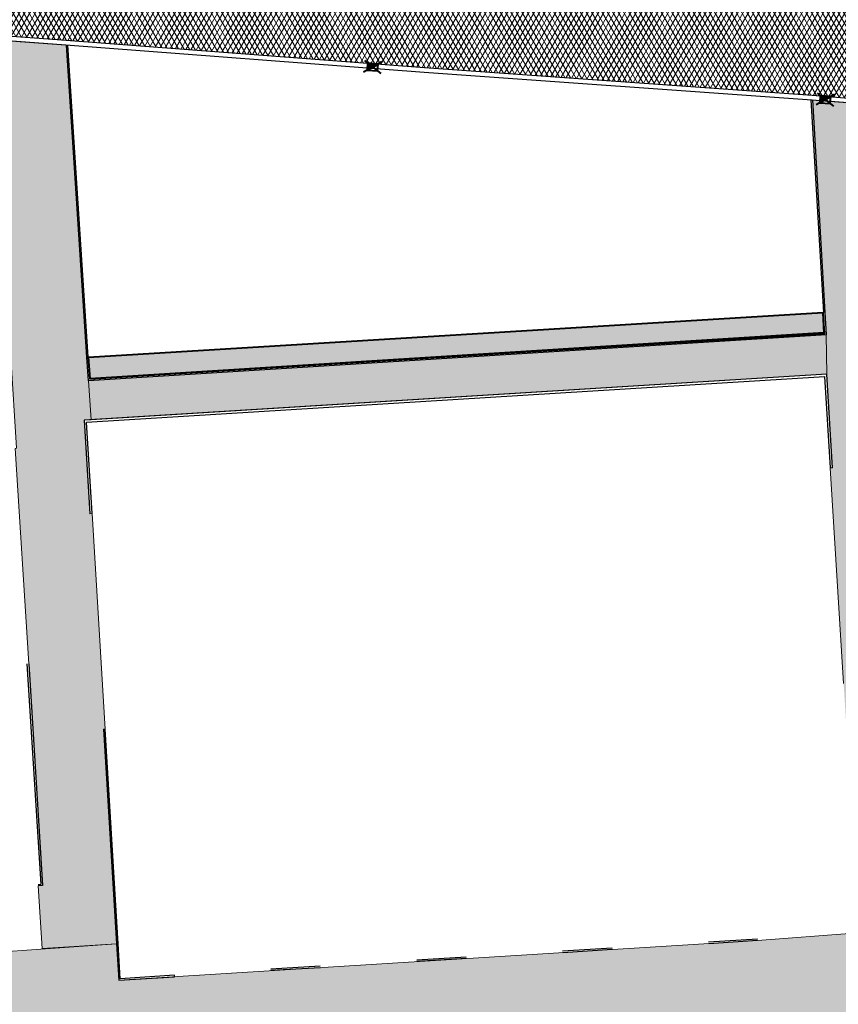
# Model space of a CAD drawing. Header units: metres. Extents: x -1 to 162893, y -2 to 502950.
# Tile 101 of 107: x 162574 to 162609, y 502842 to 502884. Entities that reach past the tile are written whole.
import ezdxf

# ---------------------------------------------------------------- set-up
doc = ezdxf.new("R2010")
doc.units = ezdxf.units.M
for name, color, linetype, lineweight, true_color in [('V-BH-GR-BEPLANTING_CULTUUR-A', 92, 'Continuous', 40, 0x00bd00), ('V-WE-VH-VERHARDING_ASFALT-A', 252, 'Continuous', 13, 0x696969), ('V-WE-VH-VERHARDING_TEGEL_300x300x45_GRIJS-A', 253, 'Continuous', 13, 0x828282)]:
    doc.layers.add(name, color=color, linetype=linetype, lineweight=lineweight, true_color=true_color)
for name, color, linetype, lineweight in [('V-BH-RI-GWA_KOLK-S', 30, 'Continuous', 40), ('V-BH-VH-KANTOPSLUITING_OPSLUITBAND_100X200-G', 150, 'Continuous', 30), ('V-BH-VH-KANTOPSLUITING_OPSLUITBAND_60X200-G', 150, 'Continuous', 30), ('V-BH-VH-KANTOPSLUITING_TROTTOIRBAND_180 200-G', 6, 'Continuous', 30), ('V-BH-VH-KANTOPSLUITING_VOORKANTBAND-G', 2, 'Continuous', 30), ('V-WE-GR-BEPLANTING-A-250', 92, 'Continuous', 18), ('V-WE-VH-GESLOTENVERHARDING_ASFALT-A-200', 12, 'Continuous', 18), ('V01-WE-VH-OPENVERHARDING_TEGEL-A', 92, 'Continuous', 18)]:
    doc.layers.add(name, color=color, linetype=linetype, lineweight=lineweight)
doc.layers.add('X-XX-AL-HULPLIJN 01-G', color=1, linetype='Continuous', lineweight=18, true_color=0xff0000, plot=False)
pattern_1 = [(0, (0, 0), (0.3, 0.15), [0.3, -0.3]), (90, (0, 0), (-0.3, 2e-17), [])]

# ---------------------------------------------------------------- blocks, each defined once
blk = doc.blocks.new('V-SRI-KOLK_TROTTOIR-SO7')
at = {"layer": 'V-BH-RI-GWA_KOLK-S', "linetype": 'Continuous'}
blk.add_hatch(color=256, dxfattribs=at).paths.add_polyline_path([(0.236, 0.133), (-0.213, 0.167), (-0.236, -0.133)])
at = {"layer": 'V-BH-RI-GWA_KOLK-S', "ltscale": 0.02}
for p, q in [((0.393, 0.221), (-0.393, -0.221)), ((-0.355, 0.278), (0.355, -0.278))]:
    blk.add_line(p, q, dxfattribs=at)
at = {"layer": 'V-BH-RI-GWA_KOLK-S', "ltscale": 0.2}
blk.add_line((-0.236, -0.133), (0.236, 0.133), dxfattribs=at)
at = {"layer": 'V-BH-RI-GWA_KOLK-S', "ltscale": 0.2, "flags": 128}
blk.add_lwpolyline([(-0.236, -0.133), (0.213, -0.167), (0.236, 0.133), (-0.213, 0.167), (-0.236, -0.133)], dxfattribs=at)
blk = doc.blocks.new('V-SRI-KOLK_TROTTOIR-SO8')
at = {"layer": 'V-BH-RI-GWA_KOLK-S', "linetype": 'Continuous'}
blk.add_hatch(color=256, dxfattribs=at).paths.add_polyline_path([(0.236, 0.133), (-0.213, 0.167), (-0.236, -0.133)])
at = {"layer": 'V-BH-RI-GWA_KOLK-S', "ltscale": 0.02}
for p, q in [((0.393, 0.221), (-0.393, -0.221)), ((-0.355, 0.278), (0.355, -0.278))]:
    blk.add_line(p, q, dxfattribs=at)
at = {"layer": 'V-BH-RI-GWA_KOLK-S', "ltscale": 0.2}
blk.add_line((-0.236, -0.133), (0.236, 0.133), dxfattribs=at)
at = {"layer": 'V-BH-RI-GWA_KOLK-S', "ltscale": 0.2, "flags": 128}
blk.add_lwpolyline([(-0.236, -0.133), (0.213, -0.167), (0.236, 0.133), (-0.213, 0.167), (-0.236, -0.133)], dxfattribs=at)

msp = doc.modelspace()

# ---------------------------------------------------------------- hatches: boundary and pattern name
at = {"layer": 'V-WE-GR-BEPLANTING-A-250'}
h = msp.add_hatch(dxfattribs=at)
h.set_pattern_fill('AGR-BEPLANTING_SOORT_01-SO', color=256, scale=0.5, pattern_type=2)
h.set_pattern_definition([(60, (162509.3586, 502748.52543), (-0.2886752, 0.4999999), [0.144338, -0.433013]), (120, (162509.3586, 502748.52543), (-0.5773502, -1e-07), [0.144338, -0.433013]), (270, (162509.35858, 502748.52543), (0.288675, -0.5), [0.125, -0.875])])
h.paths.add_polyline_path([(162576.643, 502869.809), (162608.271, 502871.728), (162608.324, 502870.851), (162576.715, 502868.877)])
at = {"layer": 'V-WE-VH-GESLOTENVERHARDING_ASFALT-A-200'}
h = msp.add_hatch(dxfattribs=at)
h.set_pattern_fill('AVH-ASFALT-SO', color=256, scale=0.2, pattern_type=2)
h.set_pattern_definition([(60, (0, 0), (-0.17320508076, 0.1), []), (120, (0, 0), (-0.17320508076, -0.1), [])])
edge = h.paths.add_edge_path()
edge.add_arc((162609.32, 502874.903), 6.05, 45.0306, 86.0532)
edge.add_line((162609.736, 502880.939), (162607.812, 502881.092))
edge.add_line((162607.812, 502881.092), (162591.118, 502882.279))
edge.add_line((162591.118, 502882.279), (162575.678, 502883.453))
edge.add_line((162575.678, 502883.453), (162572.553, 502883.683))
edge.add_line((162572.553, 502883.683), (162569.61, 502883.901))
edge.add_line((162569.61, 502883.901), (162569.161, 502883.935))
edge.add_line((162569.161, 502883.935), (162569.161, 502883.934))
edge.add_line((162569.161, 502883.934), (162550.832, 502885.293))
edge.add_line((162550.832, 502885.293), (162550.687, 502885.304))
edge.add_line((162550.687, 502885.304), (162550.687, 502885.304))
edge.add_line((162550.687, 502885.304), (162550.079, 502885.349))
edge.add_line((162550.079, 502885.349), (162552.412, 502891.037))
edge.add_arc((162554.725, 502900.827), 10.059, 256.7068, 263.2237)
edge.add_line((162553.538, 502890.838), (162578.629, 502888.936))
edge.add_line((162578.629, 502888.936), (162607.561, 502886.778))
edge.add_line((162607.561, 502886.778), (162619.596, 502885.921))
edge.add_arc((162619.671, 502885.502), 0.425, 47.9557, 100.1595, ccw=False)
edge.add_line((162619.956, 502885.818), (162617.564, 502883.324))
edge.add_line((162617.564, 502883.324), (162617.517, 502883.324))
edge.add_line((162617.517, 502883.324), (162617.498, 502883.322))
edge.add_line((162617.498, 502883.322), (162617.479, 502883.318))
edge.add_line((162617.479, 502883.318), (162617.461, 502883.312))
edge.add_line((162617.461, 502883.312), (162617.442, 502883.305))
edge.add_line((162617.442, 502883.305), (162617.424, 502883.295))
edge.add_line((162617.424, 502883.295), (162617.406, 502883.284))
edge.add_line((162617.406, 502883.284), (162617.39, 502883.271))
edge.add_line((162617.39, 502883.271), (162617.374, 502883.256))
edge.add_line((162617.374, 502883.256), (162617.361, 502883.24))
edge.add_line((162617.361, 502883.24), (162617.349, 502883.223))
edge.add_line((162617.349, 502883.223), (162617.339, 502883.204))
edge.add_line((162617.339, 502883.204), (162617.331, 502883.186))
edge.add_line((162617.331, 502883.186), (162617.324, 502883.166))
edge.add_line((162617.324, 502883.166), (162617.32, 502883.147))
edge.add_line((162617.32, 502883.147), (162617.318, 502883.128))
edge.add_line((162617.318, 502883.128), (162617.317, 502883.11))
edge.add_line((162617.317, 502883.11), (162617.318, 502883.091))
edge.add_line((162617.318, 502883.091), (162617.32, 502883.072))
edge.add_line((162617.32, 502883.072), (162617.321, 502883.069))
edge.add_line((162617.321, 502883.069), (162613.595, 502879.184))
at = {"layer": 'V01-WE-VH-OPENVERHARDING_TEGEL-A'}
h = msp.add_hatch(dxfattribs=at)
h.set_pattern_fill('AVH-TEGEL_300X300_HALFST', color=256, pattern_type=2)
h.set_pattern_definition(pattern_1)
h.paths.add_polyline_path([(162576.447, 502867.091), (162576.691, 502863.058), (162576.791, 502863.064), (162577.351, 502853.781), (162577.291, 502853.777), (162577.849, 502844.537), (162574.642, 502844.334), (162574.473, 502847.029), (162574.663, 502847.041), (162574.063, 502856.593), (162573.48, 502865.874), (162573.54, 502865.878), (162573.292, 502869.825), (162573.262, 502871.556), (162572.565, 502883.482), (162575.663, 502883.254), (162575.691, 502883.251), (162576.563, 502869.808), (162576.642, 502868.788), (162576.748, 502867.109)])
h = msp.add_hatch(dxfattribs=at)
h.set_pattern_fill('AVH-TEGEL_300X300_HALFST', color=256, pattern_type=2)
h.set_pattern_definition(pattern_1)
edge = h.paths.add_edge_path()
edge.add_arc((162612.508, 502855.61), 0.678, 183.3106, 183.8094)
edge.add_line((162611.831, 502855.565), (162611.831, 502855.565))
edge.add_line((162611.831, 502855.565), (162611.831, 502855.563))
edge.add_line((162611.831, 502855.563), (162612.446, 502845.169))
edge.add_line((162612.446, 502845.169), (162609.61, 502844.989))
edge.add_line((162609.61, 502844.989), (162609.447, 502847.684))
edge.add_line((162609.447, 502847.684), (162609.672, 502847.698))
edge.add_line((162609.672, 502847.698), (162609.17, 502855.753))
edge.add_line((162609.17, 502855.753), (162608.592, 502865.035))
edge.add_line((162608.592, 502865.035), (162608.692, 502865.041))
edge.add_line((162608.692, 502865.041), (162608.441, 502869.073))
edge.add_line((162608.441, 502869.073), (162608.42, 502870.76))
edge.add_line((162608.42, 502870.76), (162608.363, 502871.728))
edge.add_line((162608.363, 502871.728), (162607.824, 502880.89))
edge.add_line((162607.824, 502880.89), (162608.151, 502880.864))
edge.add_line((162608.151, 502880.864), (162608.143, 502880.763))
edge.add_line((162608.143, 502880.763), (162608.592, 502880.729))
edge.add_line((162608.592, 502880.729), (162608.6, 502880.829))
edge.add_line((162608.6, 502880.829), (162609.721, 502880.74))
edge.add_line((162609.721, 502880.74), (162609.722, 502880.739))
edge.add_arc((162609.32, 502874.903), 5.85, 4.008, 86.0532, ccw=False)
edge.add_line((162615.155, 502875.312), (162615.156, 502875.312))
edge.add_line((162615.156, 502875.312), (162615.228, 502874.34))
edge.add_line((162615.228, 502874.34), (162615.128, 502874.333))
edge.add_line((162615.128, 502874.333), (162615.159, 502873.884))
edge.add_line((162615.159, 502873.884), (162615.261, 502873.891))
edge.add_line((162615.261, 502873.891), (162615.328, 502872.983))
edge.add_line((162615.328, 502872.983), (162610.761, 502872.667))
edge.add_line((162610.761, 502872.667), (162610.937, 502869.548))
edge.add_line((162610.937, 502869.548), (162610.952, 502869.549))
edge.add_line((162610.952, 502869.549), (162611.625, 502858.799))
edge.add_line((162611.625, 502858.799), (162611.831, 502855.571))
h = msp.add_hatch(dxfattribs=at)
h.set_pattern_fill('AVH-TEGEL_300X300_HALFST', color=256, pattern_type=2)
h.set_pattern_definition(pattern_1)
h.paths.add_polyline_path([(162608.441, 502869.073), (162576.748, 502867.109), (162576.642, 502868.788), (162608.201, 502870.746), (162608.42, 502870.76)])
h = msp.add_hatch(dxfattribs=at)
h.set_pattern_fill('AVH-TEGEL_300X300_HALFST', color=256, pattern_type=2)
h.set_pattern_definition(pattern_1)
h.paths.add_polyline_path([(162540.72, 502842.125), (162542.96, 502842.267), (162570.505, 502844.009), (162577.85, 502844.525), (162577.945, 502842.966), (162605.462, 502844.671), (162609.61, 502844.989), (162612.446, 502845.169), (162612.566, 502844.709), (162612.671, 502841.943), (162613.193, 502841.976), (162613.358, 502839.486), (162574.928, 502837.149), (162575.126, 502834.752), (162568.46, 502834.435), (162568.326, 502836.727), (162560.652, 502836.298), (162560.791, 502834.162), (162557.878, 502833.979), (162557.739, 502836.127), (162544.751, 502835.276), (162544.845, 502833.589), (162541.313, 502833.356)])

# ---------------------------------------------------------------- linework, layer by layer
at = {"layer": 'V-BH-GR-BEPLANTING_CULTUUR-A', "flags": 128}
msp.add_lwpolyline([(162576.643, 502869.809), (162608.271, 502871.728), (162608.324, 502870.851), (162576.715, 502868.877), (162576.643, 502869.809)], dxfattribs=at)
at = {"layer": 'V-BH-VH-KANTOPSLUITING_OPSLUITBAND_100X200-G'}
for p, q in [((162576.623, 502869.812), (162575.751, 502883.247)), ((162607.763, 502880.895), (162608.303, 502871.724))]:
    msp.add_line(p, q, dxfattribs=at)
at = {"layer": 'V-BH-VH-KANTOPSLUITING_OPSLUITBAND_60X200-G'}
for p, q in [((162605.458, 502844.731), (162603.353, 502844.596)), ((162599.201, 502844.344), (162597.065, 502844.21)), ((162586.625, 502843.564), (162584.489, 502843.438)), ((162592.913, 502843.954), (162590.777, 502843.824))]:
    msp.add_line(p, q, dxfattribs=at)
at = {"layer": 'V-BH-VH-KANTOPSLUITING_OPSLUITBAND_60X200-G', "flags": 128}
for points in [[(162576.623, 502869.813), (162576.697, 502868.852), (162608.197, 502870.806), (162608.357, 502870.816), (162608.303, 502871.724)], [(162576.791, 502863.064), (162576.553, 502866.997), (162608.347, 502868.967), (162608.592, 502865.035)], [(162574.469, 502847.089), (162574.599, 502847.097), (162574.003, 502856.589)], [(162580.338, 502843.175), (162578.001, 502843.03), (162577.91, 502844.529), (162577.351, 502853.781)]]:
    msp.add_lwpolyline(points, dxfattribs=at)
at = {"layer": 'V-BH-VH-KANTOPSLUITING_TROTTOIRBAND_180 200-G'}
msp.add_line((162572.538, 502883.484), (162575.663, 502883.254), dxfattribs=at)
at = {"layer": 'V-BH-VH-KANTOPSLUITING_TROTTOIRBAND_180 200-G', "flags": 128}
msp.add_lwpolyline([(162575.663, 502883.254), (162591.103, 502882.08), (162607.798, 502880.893), (162607.796, 502880.893), (162609.721, 502880.74), (162609.722, 502880.739, -0.37411), (162615.155, 502875.312), (162615.156, 502875.312), (162615.336, 502872.882), (162615.335, 502872.887), (162615.448, 502870.676), (162615.448, 502870.687, -0.45604), (162615.17, 502870.45), (162615.15, 502870.453), (162611.635, 502870.236, 0.387986), (162610.953, 502869.549, 0.387986)], format="xyb", dxfattribs=at)
at = {"layer": 'V-BH-VH-KANTOPSLUITING_VOORKANTBAND-G'}
for p, q in [((162576.563, 502869.808), (162575.691, 502883.251)), ((162607.824, 502880.89), (162608.363, 502871.728)), ((162605.462, 502844.671), (162603.357, 502844.536)), ((162599.205, 502844.284), (162597.069, 502844.15)), ((162592.917, 502843.894), (162590.781, 502843.764)), ((162586.629, 502843.504), (162584.493, 502843.378))]:
    msp.add_line(p, q, dxfattribs=at)
at = {"layer": 'V-BH-VH-KANTOPSLUITING_VOORKANTBAND-G', "flags": 128}
for points in [[(162572.553, 502883.683), (162575.678, 502883.453)], [(162575.678, 502883.453), (162591.118, 502882.279), (162607.812, 502881.092)], [(162608.363, 502871.728), (162608.42, 502870.76), (162608.201, 502870.746), (162576.642, 502868.788), (162576.563, 502869.808)], [(162608.692, 502865.041), (162608.441, 502869.073), (162576.447, 502867.091), (162576.691, 502863.058)], [(162574.063, 502856.593), (162574.663, 502847.041), (162574.473, 502847.029)], [(162577.291, 502853.777), (162577.85, 502844.525), (162577.945, 502842.966), (162580.342, 502843.115)]]:
    msp.add_lwpolyline(points, dxfattribs=at)
msp.add_lwpolyline([(162607.812, 502881.092), (162609.736, 502880.939, -0.37411), (162615.355, 502875.326), (162615.535, 502872.897)], format="xyb", dxfattribs=at)
at = {"layer": 'V-WE-VH-VERHARDING_ASFALT-A', "flags": 128}
msp.add_lwpolyline([(162613.595, 502879.184, 0.180931), (162609.736, 502880.939), (162607.812, 502881.092), (162591.118, 502882.279), (162575.678, 502883.453), (162572.553, 502883.683)], format="xyb", dxfattribs=at)
at = {"layer": 'V-WE-VH-VERHARDING_TEGEL_300x300x45_GRIJS-A'}
for p, q in [((162608.42, 502870.76), (162608.441, 502869.073)), ((162576.642, 502868.788), (162576.748, 502867.109)), ((162608.592, 502865.035), (162608.692, 502865.041)), ((162576.691, 502863.058), (162576.791, 502863.064)), ((162577.291, 502853.777), (162577.351, 502853.781)), ((162574.642, 502844.334), (162577.849, 502844.537)), ((162580.342, 502843.115), (162580.338, 502843.175))]:
    msp.add_line(p, q, dxfattribs=at)
at = {"layer": 'V-WE-VH-VERHARDING_TEGEL_300x300x45_GRIJS-A', "flags": 128}
for points in [[(162576.447, 502867.091), (162576.691, 502863.058), (162576.791, 502863.064), (162577.351, 502853.781), (162577.291, 502853.777), (162577.849, 502844.537), (162574.642, 502844.334), (162574.473, 502847.029), (162574.663, 502847.041), (162574.063, 502856.593), (162573.48, 502865.874), (162573.54, 502865.878), (162573.292, 502869.825), (162573.262, 502871.556), (162572.565, 502883.482), (162575.663, 502883.254), (162575.691, 502883.251), (162576.563, 502869.808), (162576.642, 502868.788), (162576.748, 502867.109), (162576.447, 502867.091)], [(162609.17, 502855.753), (162608.592, 502865.035), (162608.692, 502865.041), (162608.441, 502869.073), (162608.42, 502870.76), (162608.363, 502871.728), (162607.824, 502880.89), (162608.151, 502880.864), (162608.143, 502880.763), (162608.592, 502880.729), (162608.6, 502880.829), (162609.721, 502880.74)], [(162608.441, 502869.073), (162576.748, 502867.109), (162576.642, 502868.788), (162608.201, 502870.746), (162608.42, 502870.76), (162608.441, 502869.073)]]:
    msp.add_lwpolyline(points, dxfattribs=at)
at = {"layer": 'X-XX-AL-HULPLIJN 01-G', "flags": 128}
msp.add_lwpolyline([(162540.72, 502842.125), (162542.96, 502842.267), (162570.505, 502844.009), (162577.85, 502844.525), (162577.945, 502842.966), (162605.462, 502844.671), (162609.61, 502844.989), (162612.446, 502845.169), (162612.566, 502844.709), (162612.671, 502841.943), (162613.193, 502841.976), (162613.358, 502839.486), (162574.928, 502837.149), (162575.126, 502834.752), (162568.46, 502834.435), (162568.326, 502836.727), (162560.652, 502836.298), (162560.791, 502834.162), (162557.878, 502833.979), (162557.739, 502836.127), (162544.751, 502835.276), (162544.845, 502833.589), (162541.313, 502833.356)], close=True, dxfattribs=at)

# ---------------------------------------------------------------- block references
at = {"color": 7, "linetype": 'Continuous', "lineweight": 0}
for name, p in [('V-SRI-KOLK_TROTTOIR-SO8', (162588.877, 502882.299)), ('V-SRI-KOLK_TROTTOIR-SO7', (162608.379, 502880.896))]:
    msp.add_blockref(name, p, dxfattribs=at)

doc.saveas('drawing.dxf')
